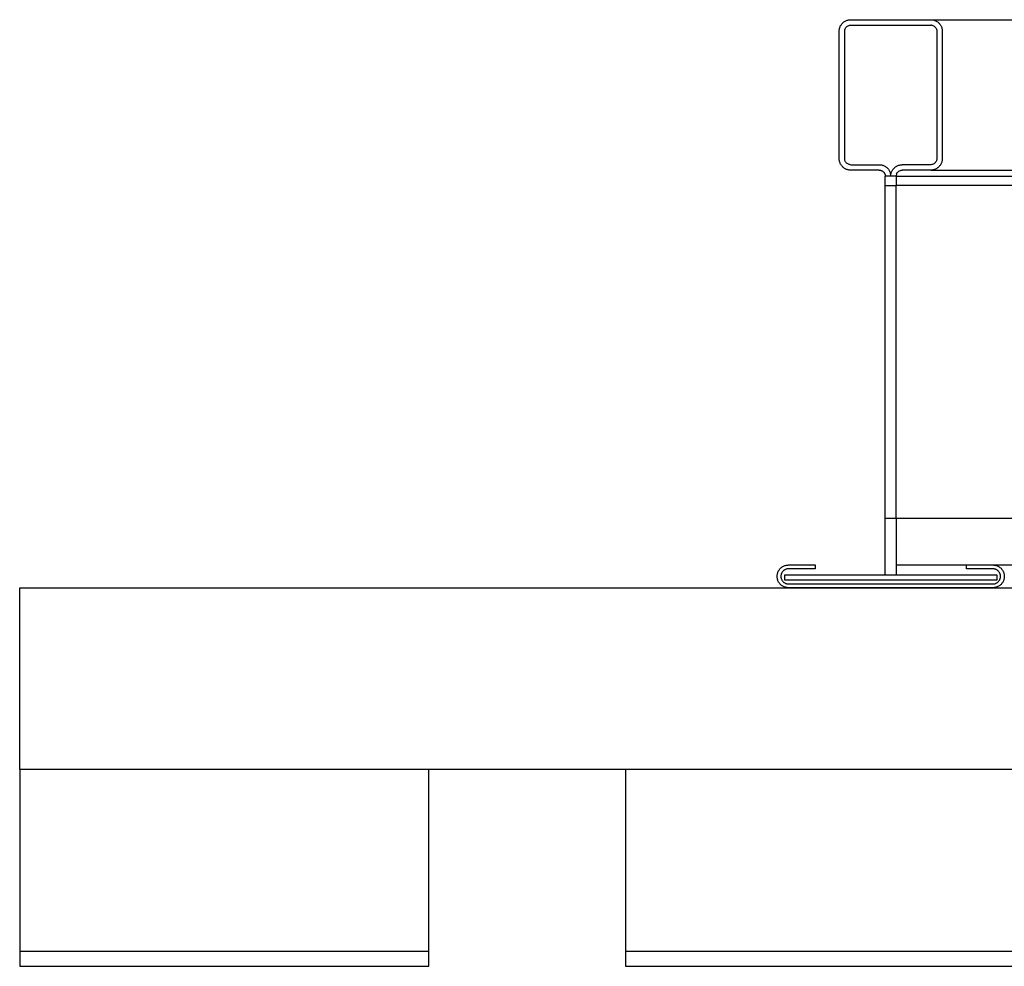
# Model space of a CAD drawing. Header units: millimetres. Extents: x 2505.31 to 2510.58, y 5110.13 to 5113.73.
# Tile 2 of 37: x 2505.5812 to 2505.6462, y 5110.5558 to 5110.6184. Entities that reach past the tile are written whole.
import ezdxf

# ---------------------------------------------------------------- set-up
doc = ezdxf.new("R2010")
doc.units = ezdxf.units.MM

# ---------------------------------------------------------------- blocks, each defined once
blk = doc.blocks.new('Aries60x60_HS_lat1')
for p, q in [((2505.63549, 5110.618079), (2505.635521, 5110.618115)), ((2505.635521, 5110.618115), (2505.635555, 5110.618148)), ((2505.635555, 5110.618148), (2505.635591, 5110.61818)), ((2505.635591, 5110.61818), (2505.635628, 5110.618209)), ((2505.635628, 5110.618209), (2505.635668, 5110.618236)), ((2505.635668, 5110.618236), (2505.635709, 5110.61826)), ((2505.635709, 5110.61826), (2505.635752, 5110.618282)), ((2505.635752, 5110.618282), (2505.635795, 5110.618301)), ((2505.635795, 5110.618301), (2505.63584, 5110.618317)), ((2505.63584, 5110.618317), (2505.635886, 5110.61833)), ((2505.635886, 5110.61833), (2505.635933, 5110.618341)), ((2505.635933, 5110.618341), (2505.63598, 5110.618348)), ((2505.63598, 5110.618348), (2505.636027, 5110.618353)), ((2505.636027, 5110.618353), (2505.636075, 5110.618354)), ((2505.636075, 5110.618354), (2505.641355, 5110.618354)), ((2505.641355, 5110.618354), (2505.641403, 5110.618353)), ((2505.641403, 5110.618353), (2505.64145, 5110.618348)), ((2505.64145, 5110.618348), (2505.641497, 5110.618341)), ((2505.641497, 5110.618341), (2505.641544, 5110.61833)), ((2505.64159, 5110.618317), (2505.641544, 5110.61833)), ((2505.64159, 5110.618317), (2505.641635, 5110.618301)), ((2505.641635, 5110.618301), (2505.641679, 5110.618282)), ((2505.641679, 5110.618282), (2505.641721, 5110.61826)), ((2505.641721, 5110.61826), (2505.641762, 5110.618236)), ((2505.641762, 5110.618236), (2505.641802, 5110.618209)), ((2505.641802, 5110.618209), (2505.641839, 5110.61818)), ((2505.641839, 5110.61818), (2505.641875, 5110.618148)), ((2505.641875, 5110.618148), (2505.641909, 5110.618115)), ((2505.641909, 5110.618115), (2505.641941, 5110.618079)), ((2505.635315, 5110.617594), (2505.635317, 5110.617642)), ((2505.635315, 5110.609177), (2505.635315, 5110.617594)), ((2505.635317, 5110.617642), (2505.635321, 5110.61769)), ((2505.635321, 5110.61769), (2505.635329, 5110.617737)), ((2505.635329, 5110.617737), (2505.635339, 5110.617783)), ((2505.635339, 5110.617783), (2505.635352, 5110.617829)), ((2505.635352, 5110.617829), (2505.635369, 5110.617874)), ((2505.635369, 5110.617874), (2505.635388, 5110.617918)), ((2505.635388, 5110.617918), (2505.635409, 5110.61796)), ((2505.635409, 5110.61796), (2505.635434, 5110.618002)), ((2505.635434, 5110.618002), (2505.63546, 5110.618041)), ((2505.63546, 5110.618041), (2505.63549, 5110.618079)), ((2505.635675, 5110.617594), (2505.635678, 5110.617644)), ((2505.635675, 5110.609177), (2505.635675, 5110.617594)), ((2505.635678, 5110.617644), (2505.635688, 5110.617694)), ((2505.635688, 5110.617694), (2505.635703, 5110.617742)), ((2505.635703, 5110.617742), (2505.635725, 5110.617787)), ((2505.635725, 5110.617787), (2505.635752, 5110.617829)), ((2505.635752, 5110.617829), (2505.635784, 5110.617868)), ((2505.635784, 5110.617868), (2505.63582, 5110.617903)), ((2505.63582, 5110.617903), (2505.635861, 5110.617932)), ((2505.635861, 5110.617932), (2505.635905, 5110.617956)), ((2505.635905, 5110.617956), (2505.635952, 5110.617975)), ((2505.635952, 5110.617975), (2505.636, 5110.617987)), ((2505.636, 5110.617987), (2505.636075, 5110.617994)), ((2505.636075, 5110.617994), (2505.641355, 5110.617994)), ((2505.641405, 5110.617991), (2505.641355, 5110.617994)), ((2505.641405, 5110.617991), (2505.641454, 5110.617982)), ((2505.641454, 5110.617982), (2505.641502, 5110.617966)), ((2505.641502, 5110.617966), (2505.641548, 5110.617945)), ((2505.641548, 5110.617945), (2505.64159, 5110.617918)), ((2505.64159, 5110.617918), (2505.641629, 5110.617886)), ((2505.641629, 5110.617886), (2505.641663, 5110.617849)), ((2505.641663, 5110.617849), (2505.641693, 5110.617809)), ((2505.641693, 5110.617809), (2505.641717, 5110.617765)), ((2505.641717, 5110.617765), (2505.641735, 5110.617718)), ((2505.641735, 5110.617718), (2505.641748, 5110.617669)), ((2505.641748, 5110.617669), (2505.641755, 5110.617594)), ((2505.641755, 5110.617594), (2505.641755, 5110.609177)), ((2505.641941, 5110.618079), (2505.64197, 5110.618041)), ((2505.64197, 5110.618041), (2505.641997, 5110.618002)), ((2505.641997, 5110.618002), (2505.642021, 5110.61796)), ((2505.642021, 5110.61796), (2505.642043, 5110.617918)), ((2505.642043, 5110.617918), (2505.642062, 5110.617874)), ((2505.642062, 5110.617874), (2505.642078, 5110.617829)), ((2505.642078, 5110.617829), (2505.642091, 5110.617783)), ((2505.642091, 5110.617783), (2505.642101, 5110.617737)), ((2505.642101, 5110.617737), (2505.642109, 5110.61769)), ((2505.642109, 5110.61769), (2505.642113, 5110.617642)), ((2505.642113, 5110.617642), (2505.642115, 5110.617594)), ((2505.642115, 5110.617594), (2505.642115, 5110.609177)), ((2505.635317, 5110.60913), (2505.635315, 5110.609177)), ((2505.635321, 5110.609082), (2505.635317, 5110.60913)), ((2505.635329, 5110.609035), (2505.635321, 5110.609082)), ((2505.635339, 5110.608988), (2505.635329, 5110.609035)), ((2505.635682, 5110.609103), (2505.635675, 5110.609177)), ((2505.635695, 5110.609054), (2505.635682, 5110.609103)), ((2505.635713, 5110.609007), (2505.635695, 5110.609054)), ((2505.641727, 5110.60903), (2505.641705, 5110.608985)), ((2505.641742, 5110.609078), (2505.641727, 5110.60903)), ((2505.641752, 5110.609127), (2505.641742, 5110.609078)), ((2505.641755, 5110.609177), (2505.641752, 5110.609127)), ((2505.642101, 5110.609035), (2505.642091, 5110.608988)), ((2505.642109, 5110.609082), (2505.642101, 5110.609035)), ((2505.642113, 5110.60913), (2505.642109, 5110.609082)), ((2505.642115, 5110.609177), (2505.642113, 5110.60913)), ((2505.635352, 5110.608943), (2505.635339, 5110.608988)), ((2505.635369, 5110.608898), (2505.635352, 5110.608943)), ((2505.635388, 5110.608854), (2505.635369, 5110.608898)), ((2505.635409, 5110.608811), (2505.635388, 5110.608854)), ((2505.635434, 5110.60877), (2505.635409, 5110.608811)), ((2505.63546, 5110.608731), (2505.635434, 5110.60877)), ((2505.63549, 5110.608693), (2505.63546, 5110.608731)), ((2505.635521, 5110.608657), (2505.63549, 5110.608693)), ((2505.635555, 5110.608624), (2505.635521, 5110.608657)), ((2505.635591, 5110.608592), (2505.635555, 5110.608624)), ((2505.635628, 5110.608563), (2505.635591, 5110.608592)), ((2505.635668, 5110.608536), (2505.635628, 5110.608563)), ((2505.635709, 5110.608512), (2505.635668, 5110.608536)), ((2505.635752, 5110.60849), (2505.635709, 5110.608512)), ((2505.635737, 5110.608963), (2505.635713, 5110.609007)), ((2505.635767, 5110.608923), (2505.635737, 5110.608963)), ((2505.635795, 5110.608471), (2505.635752, 5110.60849)), ((2505.635801, 5110.608886), (2505.635767, 5110.608923)), ((2505.63584, 5110.608455), (2505.635795, 5110.608471)), ((2505.63584, 5110.608854), (2505.635801, 5110.608886)), ((2505.635882, 5110.608827), (2505.63584, 5110.608854)), ((2505.635886, 5110.608441), (2505.63584, 5110.608455)), ((2505.635928, 5110.608806), (2505.635882, 5110.608827)), ((2505.635933, 5110.608431), (2505.635886, 5110.608441)), ((2505.635976, 5110.60879), (2505.635928, 5110.608806)), ((2505.63598, 5110.608424), (2505.635933, 5110.608431)), ((2505.636025, 5110.608781), (2505.635976, 5110.60879)), ((2505.636027, 5110.608419), (2505.63598, 5110.608424)), ((2505.636025, 5110.608781), (2505.636075, 5110.608778)), ((2505.636075, 5110.608418), (2505.636027, 5110.608419)), ((2505.636075, 5110.608778), (2505.637955, 5110.608778)), ((2505.637955, 5110.608418), (2505.636075, 5110.608418)), ((2505.637955, 5110.608778), (2505.638005, 5110.608776)), ((2505.637955, 5110.608418), (2505.637981, 5110.608417)), ((2505.637981, 5110.608417), (2505.638007, 5110.608414)), ((2505.638005, 5110.608776), (2505.638054, 5110.608771)), ((2505.638007, 5110.608414), (2505.638033, 5110.60841)), ((2505.638059, 5110.608404), (2505.638033, 5110.60841)), ((2505.638054, 5110.608771), (2505.638103, 5110.608763)), ((2505.638059, 5110.608404), (2505.638084, 5110.608396)), ((2505.638084, 5110.608396), (2505.638108, 5110.608387)), ((2505.638103, 5110.608763), (2505.638152, 5110.608752)), ((2505.638108, 5110.608387), (2505.638132, 5110.608376)), ((2505.638132, 5110.608376), (2505.638155, 5110.608364)), ((2505.638152, 5110.608752), (2505.638199, 5110.608737)), ((2505.638155, 5110.608364), (2505.638177, 5110.60835)), ((2505.638199, 5110.608737), (2505.638246, 5110.60872)), ((2505.638246, 5110.60872), (2505.638291, 5110.608699)), ((2505.638291, 5110.608699), (2505.638335, 5110.608676)), ((2505.638335, 5110.608676), (2505.638377, 5110.608649)), ((2505.638377, 5110.608649), (2505.638418, 5110.60862)), ((2505.638418, 5110.60862), (2505.638456, 5110.608589)), ((2505.638456, 5110.608589), (2505.638492, 5110.608555)), ((2505.638492, 5110.608555), (2505.638526, 5110.608519)), ((2505.638526, 5110.608519), (2505.638558, 5110.60848)), ((2505.638558, 5110.60848), (2505.638587, 5110.60844)), ((2505.638587, 5110.60844), (2505.638613, 5110.608398)), ((2505.638613, 5110.608398), (2505.638637, 5110.608354)), ((2505.638787, 5110.608341), (2505.638809, 5110.608384)), ((2505.638809, 5110.608384), (2505.638833, 5110.608425)), ((2505.638833, 5110.608425), (2505.63886, 5110.608464)), ((2505.63886, 5110.608464), (2505.638889, 5110.608502)), ((2505.638889, 5110.608502), (2505.638921, 5110.608538)), ((2505.638921, 5110.608538), (2505.638955, 5110.608572)), ((2505.638955, 5110.608572), (2505.638991, 5110.608603)), ((2505.638991, 5110.608603), (2505.639028, 5110.608632)), ((2505.639028, 5110.608632), (2505.639068, 5110.608659)), ((2505.639068, 5110.608659), (2505.639109, 5110.608684)), ((2505.639109, 5110.608684), (2505.639151, 5110.608705)), ((2505.639151, 5110.608705), (2505.639195, 5110.608724)), ((2505.639195, 5110.608724), (2505.63924, 5110.60874)), ((2505.63924, 5110.60874), (2505.639286, 5110.608754)), ((2505.639261, 5110.608355), (2505.639305, 5110.608379)), ((2505.639286, 5110.608754), (2505.639333, 5110.608764)), ((2505.639305, 5110.608379), (2505.639351, 5110.608398)), ((2505.639333, 5110.608764), (2505.63938, 5110.608772)), ((2505.639351, 5110.608398), (2505.6394, 5110.60841)), ((2505.63938, 5110.608772), (2505.639427, 5110.608776)), ((2505.6394, 5110.60841), (2505.639475, 5110.608418)), ((2505.639427, 5110.608776), (2505.639475, 5110.608778)), ((2505.641355, 5110.608778), (2505.639475, 5110.608778)), ((2505.641355, 5110.608418), (2505.639475, 5110.608418)), ((2505.64143, 5110.608785), (2505.641355, 5110.608778)), ((2505.641403, 5110.608419), (2505.641355, 5110.608418)), ((2505.64145, 5110.608424), (2505.641403, 5110.608419)), ((2505.641479, 5110.608797), (2505.64143, 5110.608785)), ((2505.641497, 5110.608431), (2505.64145, 5110.608424)), ((2505.641525, 5110.608816), (2505.641479, 5110.608797)), ((2505.641544, 5110.608441), (2505.641497, 5110.608431)), ((2505.641569, 5110.60884), (2505.641525, 5110.608816)), ((2505.64159, 5110.608455), (2505.641544, 5110.608441)), ((2505.64161, 5110.608869), (2505.641569, 5110.60884)), ((2505.641635, 5110.608471), (2505.64159, 5110.608455)), ((2505.641647, 5110.608904), (2505.64161, 5110.608869)), ((2505.641679, 5110.60849), (2505.641635, 5110.608471)), ((2505.641679, 5110.608942), (2505.641647, 5110.608904)), ((2505.641705, 5110.608985), (2505.641679, 5110.608942)), ((2505.641721, 5110.608512), (2505.641679, 5110.60849)), ((2505.641762, 5110.608536), (2505.641721, 5110.608512)), ((2505.641802, 5110.608563), (2505.641762, 5110.608536)), ((2505.641839, 5110.608592), (2505.641802, 5110.608563)), ((2505.641875, 5110.608624), (2505.641839, 5110.608592)), ((2505.641909, 5110.608657), (2505.641875, 5110.608624)), ((2505.641941, 5110.608693), (2505.641909, 5110.608657)), ((2505.64197, 5110.608731), (2505.641941, 5110.608693)), ((2505.641997, 5110.60877), (2505.64197, 5110.608731)), ((2505.642021, 5110.608811), (2505.641997, 5110.60877)), ((2505.642043, 5110.608854), (2505.642021, 5110.608811)), ((2505.642062, 5110.608898), (2505.642043, 5110.608854)), ((2505.642078, 5110.608943), (2505.642062, 5110.608898)), ((2505.642091, 5110.608988), (2505.642078, 5110.608943)), ((2505.638177, 5110.60835), (2505.638199, 5110.608335)), ((2505.638199, 5110.608335), (2505.638219, 5110.608318)), ((2505.638219, 5110.608318), (2505.638238, 5110.6083)), ((2505.638238, 5110.6083), (2505.638256, 5110.608281)), ((2505.638256, 5110.608281), (2505.638272, 5110.608261)), ((2505.638272, 5110.608261), (2505.638288, 5110.60824)), ((2505.638288, 5110.60824), (2505.638301, 5110.608218)), ((2505.638301, 5110.608218), (2505.638314, 5110.608194)), ((2505.638314, 5110.608194), (2505.638325, 5110.608171)), ((2505.638325, 5110.608171), (2505.638334, 5110.608146)), ((2505.638334, 5110.608146), (2505.638341, 5110.608121)), ((2505.638341, 5110.608121), (2505.638347, 5110.608096)), ((2505.638347, 5110.608096), (2505.638352, 5110.60807)), ((2505.638352, 5110.60807), (2505.638354, 5110.608044)), ((2505.638354, 5110.608044), (2505.638355, 5110.608018)), ((2505.638715, 5110.608018), (2505.638355, 5110.608018)), ((2505.638355, 5110.607408), (2505.638355, 5110.608018)), ((2505.638637, 5110.608354), (2505.638657, 5110.608308)), ((2505.638657, 5110.608308), (2505.638675, 5110.608262)), ((2505.638675, 5110.608262), (2505.638689, 5110.608214)), ((2505.638689, 5110.608214), (2505.6387, 5110.608166)), ((2505.6387, 5110.608166), (2505.638709, 5110.608117)), ((2505.638709, 5110.608117), (2505.638729, 5110.60816)), ((2505.638709, 5110.608117), (2505.638713, 5110.608067)), ((2505.638713, 5110.608067), (2505.638715, 5110.608018)), ((2505.639075, 5110.608018), (2505.638715, 5110.608018)), ((2505.638729, 5110.60816), (2505.638739, 5110.608207)), ((2505.638739, 5110.608207), (2505.638752, 5110.608252)), ((2505.638752, 5110.608252), (2505.638768, 5110.608297)), ((2505.638768, 5110.608297), (2505.638787, 5110.608341)), ((2505.639075, 5110.608018), (2505.639078, 5110.608068)), ((2505.639075, 5110.608018), (2505.639075, 5110.607408)), ((2505.639088, 5110.608117), (2505.639078, 5110.608068)), ((2505.639103, 5110.608165), (2505.639088, 5110.608117)), ((2505.639103, 5110.608165), (2505.639125, 5110.60821)), ((2505.639125, 5110.60821), (2505.639151, 5110.608253)), ((2505.639151, 5110.608253), (2505.639183, 5110.608291)), ((2505.639183, 5110.608291), (2505.63922, 5110.608326)), ((2505.63922, 5110.608326), (2505.639261, 5110.608355)), ((2505.638355, 5110.607408), (2505.639075, 5110.607408)), ((2505.638355, 5110.585406), (2505.638355, 5110.607408)), ((2505.639075, 5110.585406), (2505.639075, 5110.607408)), ((2505.639075, 5110.585406), (2505.638355, 5110.585406)), ((2505.638355, 5110.581706), (2505.638355, 5110.585406)), ((2505.639075, 5110.585406), (2505.639075, 5110.581706)), ((2505.631222, 5110.581694), (2505.63123, 5110.581742)), ((2505.63123, 5110.581742), (2505.631241, 5110.58179)), ((2505.631241, 5110.58179), (2505.631256, 5110.581837)), ((2505.631256, 5110.581837), (2505.631273, 5110.581883)), ((2505.631273, 5110.581883), (2505.631293, 5110.581928)), ((2505.631293, 5110.581928), (2505.631316, 5110.581971)), ((2505.631316, 5110.581971), (2505.631342, 5110.582013)), ((2505.631342, 5110.582013), (2505.631371, 5110.582053)), ((2505.631371, 5110.582053), (2505.631402, 5110.582091)), ((2505.631402, 5110.582091), (2505.631436, 5110.582126)), ((2505.631436, 5110.582126), (2505.631471, 5110.58216)), ((2505.631471, 5110.58216), (2505.631509, 5110.582191)), ((2505.631483, 5110.581726), (2505.631475, 5110.581694)), ((2505.631492, 5110.581757), (2505.631483, 5110.581726)), ((2505.631504, 5110.581787), (2505.631492, 5110.581757)), ((2505.631517, 5110.581817), (2505.631504, 5110.581787)), ((2505.631509, 5110.582191), (2505.631549, 5110.58222)), ((2505.631533, 5110.581846), (2505.631517, 5110.581817)), ((2505.63155, 5110.581874), (2505.631533, 5110.581846)), ((2505.631549, 5110.58222), (2505.631591, 5110.582246)), ((2505.631569, 5110.581901), (2505.63155, 5110.581874)), ((2505.63159, 5110.581926), (2505.631569, 5110.581901)), ((2505.631612, 5110.58195), (2505.63159, 5110.581926)), ((2505.631591, 5110.582246), (2505.631634, 5110.582269)), ((2505.631636, 5110.581972), (2505.631612, 5110.58195)), ((2505.631634, 5110.582269), (2505.631679, 5110.582289)), ((2505.631661, 5110.581993), (2505.631636, 5110.581972)), ((2505.631688, 5110.582012), (2505.631661, 5110.581993)), ((2505.631679, 5110.582289), (2505.631725, 5110.582306)), ((2505.631716, 5110.582029), (2505.631688, 5110.582012)), ((2505.631745, 5110.582045), (2505.631716, 5110.582029)), ((2505.631725, 5110.582306), (2505.631772, 5110.582321)), ((2505.631775, 5110.582058), (2505.631745, 5110.582045)), ((2505.631772, 5110.582321), (2505.63182, 5110.582332)), ((2505.631805, 5110.58207), (2505.631775, 5110.582058)), ((2505.631836, 5110.582079), (2505.631805, 5110.58207)), ((2505.63182, 5110.582332), (2505.631868, 5110.58234)), ((2505.631868, 5110.582087), (2505.631836, 5110.582079)), ((2505.631868, 5110.58234), (2505.631917, 5110.582345)), ((2505.631901, 5110.582092), (2505.631868, 5110.582087)), ((2505.631933, 5110.582095), (2505.631901, 5110.582092)), ((2505.631917, 5110.582345), (2505.631966, 5110.582346)), ((2505.631966, 5110.582096), (2505.631933, 5110.582095)), ((2505.631966, 5110.582346), (2505.633716, 5110.582346)), ((2505.633716, 5110.582096), (2505.631966, 5110.582096)), ((2505.633716, 5110.582346), (2505.633716, 5110.582096)), ((2505.643714, 5110.582096), (2505.643714, 5110.582346)), ((2505.643714, 5110.582346), (2505.645464, 5110.582346)), ((2505.645464, 5110.582096), (2505.643714, 5110.582096)), ((2505.645464, 5110.582346), (2505.645513, 5110.582345)), ((2505.645497, 5110.582095), (2505.645464, 5110.582096)), ((2505.64553, 5110.582092), (2505.645497, 5110.582095)), ((2505.645513, 5110.582345), (2505.645562, 5110.58234)), ((2505.645562, 5110.582087), (2505.64553, 5110.582092)), ((2505.645562, 5110.58234), (2505.645611, 5110.582332)), ((2505.645594, 5110.582079), (2505.645562, 5110.582087)), ((2505.645625, 5110.58207), (2505.645594, 5110.582079)), ((2505.645611, 5110.582332), (2505.645658, 5110.582321)), ((2505.645656, 5110.582058), (2505.645625, 5110.58207)), ((2505.645685, 5110.582045), (2505.645656, 5110.582058)), ((2505.645658, 5110.582321), (2505.645705, 5110.582306)), ((2505.645714, 5110.582029), (2505.645685, 5110.582045)), ((2505.645705, 5110.582306), (2505.645751, 5110.582289)), ((2505.645742, 5110.582012), (2505.645714, 5110.582029)), ((2505.645769, 5110.581993), (2505.645742, 5110.582012)), ((2505.645751, 5110.582289), (2505.645796, 5110.582269)), ((2505.645794, 5110.581972), (2505.645769, 5110.581993)), ((2505.645818, 5110.58195), (2505.645794, 5110.581972)), ((2505.645796, 5110.582269), (2505.645839, 5110.582246)), ((2505.64584, 5110.581926), (2505.645818, 5110.58195)), ((2505.645839, 5110.582246), (2505.645881, 5110.58222)), ((2505.645861, 5110.581901), (2505.64584, 5110.581926)), ((2505.64588, 5110.581874), (2505.645861, 5110.581901)), ((2505.645897, 5110.581846), (2505.64588, 5110.581874)), ((2505.645881, 5110.58222), (2505.645921, 5110.582191)), ((2505.645913, 5110.581817), (2505.645897, 5110.581846)), ((2505.645926, 5110.581787), (2505.645913, 5110.581817)), ((2505.645921, 5110.582191), (2505.645959, 5110.58216)), ((2505.645938, 5110.581757), (2505.645926, 5110.581787)), ((2505.645947, 5110.581726), (2505.645938, 5110.581757)), ((2505.645955, 5110.581694), (2505.645947, 5110.581726)), ((2505.645959, 5110.58216), (2505.645995, 5110.582126)), ((2505.645995, 5110.582126), (2505.646028, 5110.582091)), ((2505.646028, 5110.582091), (2505.646059, 5110.582053)), ((2505.646059, 5110.582053), (2505.646088, 5110.582013)), ((2505.646088, 5110.582013), (2505.646114, 5110.581971)), ((2505.646114, 5110.581971), (2505.646137, 5110.581928)), ((2505.646137, 5110.581928), (2505.646157, 5110.581883)), ((2505.646157, 5110.581883), (2505.646174, 5110.581837)), ((2505.646174, 5110.581837), (2505.646189, 5110.58179)), ((2505.646189, 5110.58179), (2505.6462, 5110.581742)), ((2505.6462, 5110.581742), (2505.646208, 5110.581694)), ((2505.631216, 5110.581596), (2505.631217, 5110.581645)), ((2505.631217, 5110.581547), (2505.631216, 5110.581596)), ((2505.631217, 5110.581645), (2505.631222, 5110.581694)), ((2505.631222, 5110.581498), (2505.631217, 5110.581547)), ((2505.63123, 5110.58145), (2505.631222, 5110.581498)), ((2505.631241, 5110.581402), (2505.63123, 5110.58145)), ((2505.631256, 5110.581355), (2505.631241, 5110.581402)), ((2505.631273, 5110.581309), (2505.631256, 5110.581355)), ((2505.631293, 5110.581264), (2505.631273, 5110.581309)), ((2505.631316, 5110.581221), (2505.631293, 5110.581264)), ((2505.631342, 5110.581179), (2505.631316, 5110.581221)), ((2505.631371, 5110.58114), (2505.631342, 5110.581179)), ((2505.631402, 5110.581102), (2505.631371, 5110.58114)), ((2505.631436, 5110.581066), (2505.631402, 5110.581102)), ((2505.631471, 5110.581032), (2505.631436, 5110.581066)), ((2505.631467, 5110.581629), (2505.631466, 5110.581596)), ((2505.631466, 5110.581596), (2505.631467, 5110.581563)), ((2505.63147, 5110.581661), (2505.631467, 5110.581629)), ((2505.631467, 5110.581563), (2505.63147, 5110.581531)), ((2505.631475, 5110.581694), (2505.63147, 5110.581661)), ((2505.63147, 5110.581531), (2505.631475, 5110.581499)), ((2505.631475, 5110.581499), (2505.631483, 5110.581467)), ((2505.631483, 5110.581467), (2505.631492, 5110.581435)), ((2505.631492, 5110.581435), (2505.631504, 5110.581405)), ((2505.631504, 5110.581405), (2505.631517, 5110.581375)), ((2505.631517, 5110.581375), (2505.631533, 5110.581346)), ((2505.631533, 5110.581346), (2505.63155, 5110.581318)), ((2505.63155, 5110.581318), (2505.631569, 5110.581292)), ((2505.631569, 5110.581292), (2505.63159, 5110.581266)), ((2505.63159, 5110.581266), (2505.631612, 5110.581243)), ((2505.631612, 5110.581243), (2505.631636, 5110.58122)), ((2505.631636, 5110.58122), (2505.631661, 5110.581199)), ((2505.631661, 5110.581199), (2505.631688, 5110.58118)), ((2505.631688, 5110.58118), (2505.631716, 5110.581163)), ((2505.631716, 5110.581346), (2505.631716, 5110.581706)), ((2505.631716, 5110.581706), (2505.638355, 5110.581706)), ((2505.645714, 5110.581346), (2505.631716, 5110.581346)), ((2505.631716, 5110.581163), (2505.631745, 5110.581148)), ((2505.631745, 5110.581148), (2505.631775, 5110.581134)), ((2505.631775, 5110.581134), (2505.631805, 5110.581123)), ((2505.631805, 5110.581123), (2505.631836, 5110.581113)), ((2505.631836, 5110.581113), (2505.631868, 5110.581106)), ((2505.631868, 5110.581106), (2505.631901, 5110.5811)), ((2505.631901, 5110.5811), (2505.631933, 5110.581097)), ((2505.631933, 5110.581097), (2505.631966, 5110.581096)), ((2505.631966, 5110.581096), (2505.645464, 5110.581096)), ((2505.638355, 5110.581706), (2505.639075, 5110.581706)), ((2505.639075, 5110.581706), (2505.645714, 5110.581706)), ((2505.645464, 5110.581096), (2505.645497, 5110.581097)), ((2505.645497, 5110.581097), (2505.64553, 5110.5811)), ((2505.64553, 5110.5811), (2505.645562, 5110.581106)), ((2505.645562, 5110.581106), (2505.645594, 5110.581113)), ((2505.645594, 5110.581113), (2505.645625, 5110.581123)), ((2505.645625, 5110.581123), (2505.645656, 5110.581134)), ((2505.645656, 5110.581134), (2505.645685, 5110.581148)), ((2505.645685, 5110.581148), (2505.645714, 5110.581163)), ((2505.645714, 5110.581706), (2505.645714, 5110.581346)), ((2505.645714, 5110.581163), (2505.645742, 5110.58118)), ((2505.645742, 5110.58118), (2505.645769, 5110.581199)), ((2505.645769, 5110.581199), (2505.645794, 5110.58122)), ((2505.645794, 5110.58122), (2505.645818, 5110.581243)), ((2505.645818, 5110.581243), (2505.64584, 5110.581266)), ((2505.64584, 5110.581266), (2505.645861, 5110.581292)), ((2505.645861, 5110.581292), (2505.64588, 5110.581318)), ((2505.64588, 5110.581318), (2505.645897, 5110.581346)), ((2505.645897, 5110.581346), (2505.645913, 5110.581375)), ((2505.645913, 5110.581375), (2505.645926, 5110.581405)), ((2505.645926, 5110.581405), (2505.645938, 5110.581435)), ((2505.645938, 5110.581435), (2505.645947, 5110.581467)), ((2505.645947, 5110.581467), (2505.645955, 5110.581499)), ((2505.64596, 5110.581661), (2505.645955, 5110.581694)), ((2505.645955, 5110.581499), (2505.64596, 5110.581531)), ((2505.645995, 5110.581066), (2505.645959, 5110.581032)), ((2505.645963, 5110.581629), (2505.64596, 5110.581661)), ((2505.64596, 5110.581531), (2505.645963, 5110.581563)), ((2505.645964, 5110.581596), (2505.645963, 5110.581629)), ((2505.645963, 5110.581563), (2505.645964, 5110.581596)), ((2505.646028, 5110.581102), (2505.645995, 5110.581066)), ((2505.646059, 5110.58114), (2505.646028, 5110.581102)), ((2505.646088, 5110.581179), (2505.646059, 5110.58114)), ((2505.646114, 5110.581221), (2505.646088, 5110.581179)), ((2505.646137, 5110.581264), (2505.646114, 5110.581221)), ((2505.646157, 5110.581309), (2505.646137, 5110.581264)), ((2505.646174, 5110.581355), (2505.646157, 5110.581309)), ((2505.646189, 5110.581402), (2505.646174, 5110.581355)), ((2505.6462, 5110.58145), (2505.646189, 5110.581402)), ((2505.646208, 5110.581498), (2505.6462, 5110.58145)), ((2505.646208, 5110.581694), (2505.646213, 5110.581645)), ((2505.646213, 5110.581547), (2505.646208, 5110.581498)), ((2505.646213, 5110.581645), (2505.646214, 5110.581596)), ((2505.646214, 5110.581596), (2505.646213, 5110.581547)), ((2505.631509, 5110.581001), (2505.631471, 5110.581032)), ((2505.631549, 5110.580973), (2505.631509, 5110.581001)), ((2505.631591, 5110.580947), (2505.631549, 5110.580973)), ((2505.631634, 5110.580924), (2505.631591, 5110.580947)), ((2505.631679, 5110.580903), (2505.631634, 5110.580924)), ((2505.631725, 5110.580886), (2505.631679, 5110.580903)), ((2505.631772, 5110.580872), (2505.631725, 5110.580886)), ((2505.63182, 5110.580861), (2505.631772, 5110.580872)), ((2505.631868, 5110.580853), (2505.63182, 5110.580861)), ((2505.631917, 5110.580848), (2505.631868, 5110.580853)), ((2505.631966, 5110.580846), (2505.631917, 5110.580848)), ((2505.645464, 5110.580846), (2505.631966, 5110.580846)), ((2505.645513, 5110.580848), (2505.645464, 5110.580846)), ((2505.645562, 5110.580853), (2505.645513, 5110.580848)), ((2505.645611, 5110.580861), (2505.645562, 5110.580853)), ((2505.645658, 5110.580872), (2505.645611, 5110.580861)), ((2505.645705, 5110.580886), (2505.645658, 5110.580872)), ((2505.645751, 5110.580903), (2505.645705, 5110.580886)), ((2505.645796, 5110.580924), (2505.645751, 5110.580903)), ((2505.645839, 5110.580947), (2505.645796, 5110.580924)), ((2505.645881, 5110.580973), (2505.645839, 5110.580947)), ((2505.645921, 5110.581001), (2505.645881, 5110.580973)), ((2505.645959, 5110.581032), (2505.645921, 5110.581001))]:
    blk.add_line(p, q)
for points in [[(2505.641403, 5110.618353), (2506.121062, 5110.618354)], [(2505.641355, 5110.608418), (2506.12111, 5110.608418)], [(2505.639075, 5110.608018), (2506.123389, 5110.608018)], [(2506.123389, 5110.607408), (2505.639075, 5110.607408)], [(2506.123389, 5110.585407), (2505.639075, 5110.585407)], [(2505.639075, 5110.582346), (2506.123389, 5110.582346)], [(2505.581214, 5110.580847), (2506.181245, 5110.580847), (2506.181245, 5110.568846), (2505.581214, 5110.568846), (2505.581214, 5110.580847)], [(2505.581214, 5110.556846), (2505.581214, 5110.555846), (2505.608216, 5110.555846), (2505.608216, 5110.556846)], [(2505.621216, 5110.556846), (2505.621216, 5110.555846), (2505.648218, 5110.555846), (2505.648218, 5110.556846)]]:
    blk.add_lwpolyline(points)
for points in [[(2505.581214, 5110.556846), (2505.608216, 5110.556846), (2505.608216, 5110.568846), (2505.581214, 5110.568846)], [(2505.621216, 5110.556846), (2505.648218, 5110.556846), (2505.648218, 5110.568846), (2505.621216, 5110.568846)]]:
    blk.add_lwpolyline(points, close=True)

msp = doc.modelspace()

# ---------------------------------------------------------------- block references
msp.add_blockref('Aries60x60_HS_lat1', (0, 0))

doc.saveas('drawing.dxf')
